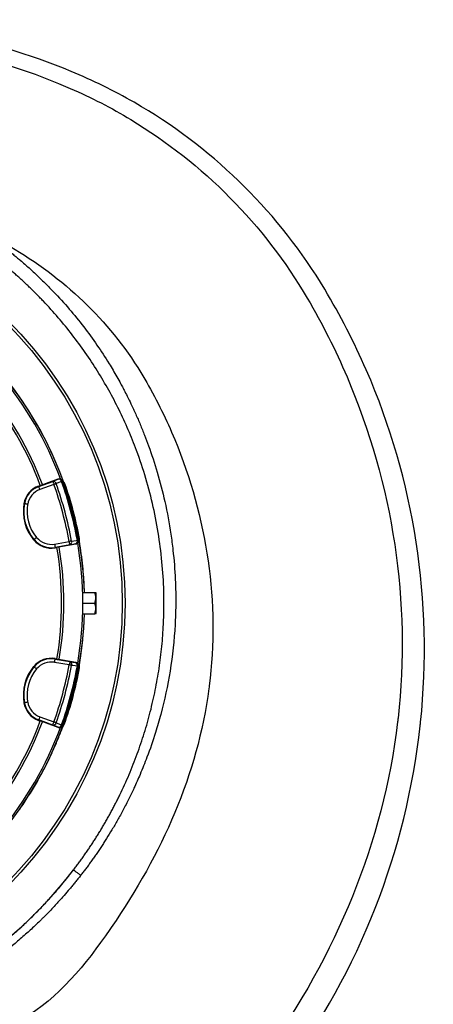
# Model space of a CAD drawing. Header units: millimetres. Extents: x 2363 to 4557, y 1092 to 5762.
# Tile 26 of 26: x 3813 to 4557, y 3990 to 5762. Entities that reach past the tile are written whole.
import ezdxf

# ---------------------------------------------------------------- set-up
doc = ezdxf.new("R2010")
doc.units = ezdxf.units.MM
doc.header["$LTSCALE"] = 2

msp = doc.modelspace()

# ---------------------------------------------------------------- linework, layer by layer
at = {"color": 7, "linetype": 'Continuous', "lineweight": 25}
for p, q in [((3847.8, 4922), (3873, 4931.2)), ((3850.5, 4923.9), (3882.6, 4935.6)), ((3882.7, 4935.1), (3882.6, 4935.6)), ((3890.4, 4931.5), (3890.3, 4931.9)), ((3892.8, 4929.5), (3893, 4928.9)), ((3894.7, 4926.8), (3894.7, 4926.8)), ((3847.5, 4922.8), (3850.5, 4923.9)), ((3847.5, 4922.8), (3847.8, 4922)), ((3875.1, 4925.6), (3849.8, 4916.4)), ((3821, 4891.1), (3821.9, 4891)), ((3838.5, 4825.8), (3839.2, 4826.3)), ((3876.1, 4818.3), (3902.5, 4823)), ((3918.9, 4825), (3918.8, 4825.5)), ((3920.9, 4825.2), (3920.9, 4827.9)), ((3903.6, 4817.1), (3877.1, 4812.4)), ((3877.3, 4811.6), (3877.1, 4812.4)), ((3877.3, 4811.6), (3880.4, 4812.1)), ((3914.1, 4818.1), (3880.4, 4812.1)), ((3914.1, 4818.1), (3914, 4818.5)), ((3922.5, 4811.5), (3922.2, 4813.6)), ((3926.5, 4730.9), (3948.5, 4730.9)), ((3950.8, 4729.9), (3950.2, 4730.9)), ((3950.8, 4693.9), (3950.8, 4729.9)), ((3926.8, 4711.9), (3948.5, 4711.9)), ((3926.5, 4692.9), (3948.5, 4692.9)), ((3950.2, 4692.9), (3950.8, 4693.9)), ((3877.3, 4612.2), (3877.1, 4611.3)), ((3877.1, 4611.3), (3903.6, 4606.7)), ((3877.3, 4612.2), (3880.4, 4611.6)), ((3880.4, 4611.6), (3914.1, 4605.7)), ((3838.5, 4597.9), (3839.2, 4597.4)), ((3902.5, 4600.8), (3876.1, 4605.4)), ((3914, 4605.2), (3914.1, 4605.7)), ((3918.8, 4598.2), (3918.9, 4598.7)), ((3921, 4598.6), (3920.8, 4600.9)), ((3920.9, 4595.8), (3920.9, 4598.6)), ((3821, 4532.6), (3821.9, 4532.8)), ((3847.5, 4500.9), (3847.8, 4501.7)), ((3873, 4492.6), (3847.8, 4501.7)), ((3849.8, 4507.4), (3875.1, 4498.2)), ((3847.5, 4500.9), (3850.5, 4499.9)), ((3882.6, 4488.2), (3850.5, 4499.9)), ((3882.6, 4488.2), (3882.7, 4488.6)), ((3890.3, 4491.8), (3890.4, 4492.3)), ((3892.1, 4490.9), (3893.4, 4493.3)), ((3893.4, 4493.3), (3893.5, 4493.5)), ((3886.6, 4478.2), (3887.4, 4480.3))]:
    msp.add_line(p, q, dxfattribs=at)
at = {"color": 7, "linetype": 'Continuous', "lineweight": 25, "flags": 128}
for points in [[(3873, 4931.2), (3878, 4933.2), (3882.7, 4935.1)], [(3873, 4931.2), (3873.1, 4931), (3873.2, 4930.7), (3873.4, 4930.2), (3873.6, 4929.5), (3873.9, 4928.6), (3874.3, 4927.7), (3874.7, 4926.6), (3875.1, 4925.6)], [(3879.1, 4927), (3878.6, 4926.8), (3878.2, 4926.7), (3877.7, 4926.5), (3877.2, 4926.3), (3876.7, 4926.1), (3876.2, 4925.9), (3875.6, 4925.7), (3875.1, 4925.6)], [(3888.8, 4930.9), (3880.9, 4927.7), (3879.1, 4927)], [(3890.4, 4931.5), (3890.4, 4931.5), (3890.3, 4931.5), (3890.2, 4931.4), (3890, 4931.3), (3889.8, 4931.3), (3889.5, 4931.2), (3889.2, 4931), (3888.8, 4930.9)], [(3849.8, 4916.4), (3849.4, 4917.4), (3849, 4918.5), (3848.7, 4919.4), (3848.4, 4920.3), (3848.1, 4921), (3847.9, 4921.5), (3847.8, 4921.9), (3847.8, 4922)], [(3827.8, 4890), (3826.7, 4890.1), (3825.6, 4890.3), (3824.6, 4890.5), (3823.7, 4890.7), (3822.9, 4890.8), (3822.4, 4890.9), (3822, 4890.9), (3821.9, 4891)], [(3843.8, 4830.2), (3842.9, 4829.4), (3842.1, 4828.7), (3841.3, 4828.1), (3840.6, 4827.5), (3840, 4827), (3839.6, 4826.7), (3839.3, 4826.4), (3839.2, 4826.3)], [(3906.7, 4823.7), (3906.3, 4823.7), (3905.8, 4823.6), (3905.3, 4823.5), (3904.8, 4823.4), (3904.3, 4823.3), (3903.7, 4823.2), (3903.1, 4823.1), (3902.5, 4823)], [(3903.6, 4817.1), (3903.6, 4817.2), (3903.5, 4817.6), (3903.4, 4818.1), (3903.3, 4818.9), (3903.1, 4819.7), (3902.9, 4820.8), (3902.7, 4821.8), (3902.5, 4823)], [(3906.7, 4823.7), (3915.1, 4824.9), (3917.1, 4825.2)], [(3918.8, 4825.5), (3918.8, 4825.5), (3918.7, 4825.5), (3918.6, 4825.5), (3918.4, 4825.4), (3918.1, 4825.4), (3917.8, 4825.3), (3917.5, 4825.3), (3917.1, 4825.2)], [(3876.1, 4818.3), (3876.3, 4817.2), (3876.5, 4816.1), (3876.7, 4815.1), (3876.8, 4814.2), (3876.9, 4813.5), (3877, 4812.9), (3877.1, 4812.5), (3877.1, 4812.4)], [(3914, 4818.5), (3908.9, 4817.8), (3903.6, 4817.1)], [(3876.1, 4605.4), (3876.3, 4606.6), (3876.5, 4607.7), (3876.7, 4608.7), (3876.8, 4609.5), (3876.9, 4610.3), (3877, 4610.8), (3877.1, 4611.2), (3877.1, 4611.3)], [(3843.8, 4593.6), (3842.9, 4594.3), (3842.1, 4595), (3841.3, 4595.7), (3840.6, 4596.2), (3840, 4596.7), (3839.6, 4597.1), (3839.3, 4597.3), (3839.2, 4597.4)], [(3903.6, 4606.7), (3903.6, 4606.5), (3903.5, 4606.2), (3903.4, 4605.6), (3903.3, 4604.9), (3903.1, 4604), (3902.9, 4603), (3902.7, 4601.9), (3902.5, 4600.8)], [(3906.7, 4600), (3906.3, 4600.1), (3905.8, 4600.2), (3905.3, 4600.3), (3904.8, 4600.4), (3904.3, 4600.5), (3903.7, 4600.6), (3903.1, 4600.7), (3902.5, 4600.8)], [(3903.6, 4606.7), (3908.9, 4605.9), (3914, 4605.2)], [(3917.1, 4598.5), (3908.7, 4599.7), (3906.7, 4600)], [(3918.8, 4598.2), (3918.8, 4598.2), (3918.7, 4598.2), (3918.6, 4598.3), (3918.4, 4598.3), (3918.1, 4598.4), (3917.8, 4598.4), (3917.5, 4598.5), (3917.1, 4598.5)], [(3827.8, 4533.8), (3826.7, 4533.6), (3825.6, 4533.4), (3824.6, 4533.2), (3823.7, 4533.1), (3822.9, 4533), (3822.4, 4532.9), (3822, 4532.8), (3821.9, 4532.8)], [(3849.8, 4507.4), (3849.4, 4506.3), (3849, 4505.3), (3848.7, 4504.3), (3848.4, 4503.5), (3848.1, 4502.8), (3847.9, 4502.2), (3847.8, 4501.9), (3847.8, 4501.7)], [(3873, 4492.6), (3873.1, 4492.7), (3873.2, 4493), (3873.4, 4493.6), (3873.6, 4494.3), (3873.9, 4495.1), (3874.3, 4496.1), (3874.7, 4497.1), (3875.1, 4498.2)], [(3882.7, 4488.6), (3878, 4490.5), (3873, 4492.6)], [(3879.1, 4496.8), (3878.6, 4496.9), (3878.2, 4497.1), (3877.7, 4497.2), (3877.2, 4497.4), (3876.7, 4497.6), (3876.2, 4497.8), (3875.6, 4498), (3875.1, 4498.2)], [(3879.1, 4496.8), (3886.9, 4493.6), (3888.8, 4492.8)], [(3890.4, 4492.3), (3890.4, 4492.3), (3890.3, 4492.3), (3890.2, 4492.3), (3890, 4492.4), (3889.8, 4492.5), (3889.5, 4492.6), (3889.2, 4492.7), (3888.8, 4492.8)]]:
    msp.add_lwpolyline(points, dxfattribs=at)
at = {"color": 7, "linetype": 'Continuous', "lineweight": 25}
for radius in [720, 715]:
    msp.add_circle((3282.8, 4711.9), radius, dxfattribs=at)
for centre, radius, start, end in [((3282.8, 4711.9), 647.2, 1.6823, 178.3177), ((3282.8, 4711.9), 644, 20.3419, 39.6687), ((3282.8, 4711.9), 647.4, 21.2628, 38.7372), ((3282.8, 4711.9), 606, 20.4781, 39.5219), ((3282.8, 4711.9), 610, 20.475, 39.525), ((3873.7, 4925.7), 5.53, 13.3353, 96.8976), ((3238.3, 4700), 679.8, 10.4915, 19.5085), ((3884.8, 4929.5), 6, 19.5643, 110.0171), ((3883.4, 4929.6), 5.53, 13.3564, 96.9026), ((3238.3, 4700), 690.2, 10.4534, 19.5466), ((3238.3, 4700), 692, 10.4534, 19.5466), ((3282.8, 4711.9), 648.6, 10.3217, 19.3505), ((3861.5, 4884.2), 41, 110, 170.3486), ((3861.5, 4884.2), 40.2, 110, 170.3486), ((3861.5, 4884.2), 34.2, 110, 170.3486), ((3238.3, 4700), 675.5, 10.4915, 19.5085), ((3900.9, 4877.5), 81, 170.3486, 219.6514), ((3900.9, 4877.5), 80.2, 170.3486, 219.6514), ((3900.9, 4877.5), 74.2, 170.3486, 219.6514), ((3870.2, 4852), 41, 219.6514, 280), ((3870.2, 4852), 40.2, 219.6514, 280), ((3870.2, 4852), 34.2, 219.6514, 280), ((3901.4, 4822.2), 5.53, 293.1029, 16.6634), ((3912.9, 4824.4), 6, 279.983, 10.4359), ((3911.8, 4823.6), 5.53, 293.0968, 16.6446), ((3282.8, 4711.9), 606, 350.4781, 9.5219), ((3282.8, 4711.9), 610, 350.475, 9.525), ((3282.8, 4711.9), 644, 350.3397, 9.6742), ((3282.8, 4711.9), 647.2, 287.2138, 358.3177), ((3870.2, 4571.8), 41, 80, 140.3486), ((3870.2, 4571.8), 40.2, 80, 140.3486), ((3900.9, 4546.2), 81, 140.3486, 189.6514), ((3900.9, 4546.2), 80.2, 140.3486, 189.6514), ((3900.9, 4546.2), 74.2, 140.3486, 189.6514), ((3870.2, 4571.8), 34.2, 80, 140.3486), ((3238.3, 4723.8), 675.5, 340.4915, 349.5085), ((3238.3, 4723.8), 679.8, 340.4915, 349.5085), ((3238.3, 4723.8), 690.2, 340.4534, 349.5466), ((3238.3, 4723.8), 692, 340.4534, 349.5466), ((3282.8, 4711.9), 648.6, 340.3217, 349.6783), ((3901.4, 4601.6), 5.53, 343.3366, 66.8971), ((3911.8, 4600.1), 5.53, 343.3554, 66.9032), ((3912.9, 4599.3), 6, 349.5641, 80.017), ((3861.5, 4539.5), 41, 189.6514, 250), ((3861.5, 4539.5), 40.2, 189.6514, 250), ((3861.5, 4539.5), 34.2, 189.6514, 250), ((3282.8, 4711.9), 606, 320.4781, 339.5219), ((3282.8, 4711.9), 610, 320.475, 339.525), ((3282.8, 4711.9), 644, 320.337, 339.6806), ((3873.7, 4498), 5.53, 263.1024, 346.6647), ((3883.4, 4494.1), 5.53, 263.0974, 346.6436), ((3884.8, 4494.3), 6, 249.9829, 340.4357), ((3282.8, 4711.9), 790, 302.5236, 322.5734)]:
    msp.add_arc(centre, radius, start, end, dxfattribs=at)
for points, knots in [([(2675, 4201.7), (2619.7, 4253.4), (2572, 4313.1), (2523.7, 4395.5), (2450.5, 4530.9), (2415.8, 4682.9), (2418.2, 4833.3), (2425.4, 5006.3), (2482.4, 5172.9), (2571.5, 5305.1), (2660.9, 5437), (2781.8, 5544.2), (2930.8, 5621.3), (3016.1, 5663.9), (3106.8, 5694.7), (3192.1, 5712.4), (3432.2, 5761.7), (3681.6, 5735.4), (3941.9, 5622.2), (4114.4, 5533), (4252.5, 5393.3), (4357.3, 5215), (4476.2, 4978.8), (4517.1, 4713.5), (4493.2, 4502.8), (4467.7, 4283.5), (4381.4, 4075.8), (4250.4, 3894.7), (4187, 3807.4), (4115.8, 3728.1), (4027.8, 3665.3), (3961.4, 3618.1), (3893.9, 3575.7), (3831.8, 3534.4)], [0.0252628, 0.0252628, 0.0252628, 0.0252628, 0.0669602, 0.0669602, 0.077375, 0.1511711, 0.1511711, 0.159594, 0.2459512, 0.2459512, 0.2467078, 0.3330342, 0.3330342, 0.3384666, 0.3852732, 0.3852732, 0.3861269, 0.5194248, 0.5194248, 0.5419953, 0.6264312, 0.6264312, 0.6556654, 0.7722824, 0.7722824, 0.7734671, 0.8949333, 0.8960231, 0.8960231, 0.9540844, 0.9540844, 0.9568991, 1, 1, 1, 1]), ([(3866.9, 3459.2), (3926.3, 3513.4), (3990.9, 3569.5), (4057.2, 3624.2), (4145.2, 3696.6), (4220.4, 3775.5), (4286.7, 3864.2), (4423.4, 4048.3), (4509.3, 4267.6), (4533.8, 4495.8), (4556.9, 4715), (4514.2, 4988), (4389.8, 5230), (4280.4, 5412.5), (4136.9, 5555.2), (3959.1, 5646.2), (3769.6, 5727.7), (3608.1, 5761.2), (3445.8, 5762.1)], [0.4317293, 0.4317293, 0.4317293, 0.4317293, 0.4748302, 0.4776449, 0.4776449, 0.5357062, 0.5357062, 0.5367961, 0.6582623, 0.6594469, 0.6594469, 0.7760639, 0.8052981, 0.8052981, 0.889734, 0.9123045, 0.9123045, 1, 1, 1, 1]), ([(3749.1, 5379.2), (3771.1, 5368.5), (3890.6, 5302.3), (3986.7, 5205.9), (4060.7, 5076), (4144.5, 4904.7), (4173.1, 4712.4), (4153.9, 4561.4), (4133.5, 4404.3), (4068.8, 4260.1), (3976.5, 4126), (3931.8, 4061.3), (3882.8, 4000.9), (3816.3, 3962.2), (3766.1, 3933.4), (3713.6, 3912.3), (3665.5, 3891)], [0.5236261, 0.5236261, 0.5236261, 0.5236261, 0.5419953, 0.6264312, 0.6264312, 0.6556654, 0.7722824, 0.7722824, 0.7734671, 0.8949333, 0.8960231, 0.8960231, 0.9540844, 0.9540844, 0.9568991, 1, 1, 1, 1]), ([(3749.1, 5379.2), (3750.2, 5378.4), (3752.3, 5376.9), (3755.6, 5374.6), (3758.9, 5372.3), (3762.2, 5370), (3765.4, 5367.6), (3768.7, 5365.2), (3772, 5362.8), (3775.3, 5360.4), (3778.6, 5357.9), (3781.8, 5355.4), (3785.1, 5352.9), (3788.4, 5350.4), (3791.7, 5347.8), (3794.9, 5345.2), (3798.2, 5342.6), (3801.5, 5339.9), (3804.7, 5337.3), (3808, 5334.5), (3811.3, 5331.8), (3818.8, 5325.5), (3830.3, 5315.4), (3845.5, 5301.4), (3860.2, 5287.1), (3879.5, 5267.4), (3902.6, 5241.8), (3928.6, 5209.7), (3952.5, 5176.9), (3969.6, 5150.5), (3981.2, 5131.2), (3988.1, 5119.3), (3993.4, 5109.9), (3997.7, 5101.9), (4001.7, 5094.4), (4007.1, 5083.6), (4014.2, 5069.2), (4022.1, 5052.2), (4030.2, 5033.5), (4037.9, 5014.5), (4048.5, 4986.1), (4061.5, 4946.4), (4075.3, 4893.4), (4084, 4846.4), (4090.1, 4799.6), (4093.5, 4757), (4094.3, 4712.1), (4092.4, 4656.9), (4085.3, 4591), (4071.5, 4526.4), (4056.6, 4474.9), (4044.2, 4438.8), (4030.8, 4405.6), (4019.8, 4380.7), (4009.5, 4359.4), (3999.7, 4340.2), (3989.5, 4321.6), (3979.6, 4304.5), (3971.4, 4291.2), (3965, 4281.1), (3960.3, 4273.8), (3955.6, 4266.8), (3950.9, 4259.9), (3946.2, 4253.2), (3941.5, 4246.6), (3936.9, 4240.2), (3932.3, 4234), (3927.7, 4227.9), (3924.6, 4224), (3923.1, 4222)], [0, 0, 0, 0, 0.003035, 0.006082, 0.009142, 0.012214, 0.015297, 0.018393, 0.021501, 0.02462, 0.027752, 0.030896, 0.034051, 0.037218, 0.040397, 0.043588, 0.046791, 0.050005, 0.053231, 0.056468, 0.059717, 0.062978, 0.078985, 0.094784, 0.110382, 0.12579, 0.157915, 0.189413, 0.220366, 0.250859, 0.261362, 0.271877, 0.282408, 0.286144, 0.292627, 0.301864, 0.31382, 0.329298, 0.344866, 0.360532, 0.376302, 0.414303, 0.456119, 0.501673, 0.523613, 0.564092, 0.599665, 0.626289, 0.690504, 0.751285, 0.777233, 0.813292, 0.83862, 0.859356, 0.875515, 0.892743, 0.908906, 0.924004, 0.938033, 0.944744, 0.951342, 0.957826, 0.964196, 0.970451, 0.976592, 0.982618, 0.988528, 0.994322, 1, 1, 1, 1]), ([(3910.1, 4231.8), (3910.9, 4232.8), (3912.5, 4234.9), (3914.9, 4238.1), (3917.3, 4241.3), (3919.7, 4244.5), (3922.1, 4247.8), (3924.4, 4251), (3926.7, 4254.2), (3929, 4257.5), (3931.3, 4260.7), (3933.6, 4264), (3935.8, 4267.3), (3938, 4270.6), (3940.3, 4273.9), (3942.5, 4277.2), (3944.6, 4280.6), (3946.8, 4283.9), (3948.9, 4287.2), (3951.1, 4290.6), (3953.2, 4294), (3955.3, 4297.4), (3957.4, 4300.7), (3959.4, 4304.1), (3961.5, 4307.6), (3963.5, 4311), (3965.5, 4314.4), (3967.5, 4317.9), (3969.5, 4321.3), (3971.4, 4324.8), (3973.4, 4328.3), (3975.3, 4331.7), (3977.2, 4335.2), (3979.1, 4338.7), (3981, 4342.3), (3982.8, 4345.8), (3984.7, 4349.3), (3986.5, 4352.9), (3988.3, 4356.4), (3990.1, 4360), (3991.8, 4363.6), (3998.8, 4377.9), (4010.4, 4403.3), (4025, 4440.4), (4037.7, 4478.1), (4048.6, 4516.5), (4057.4, 4555.4), (4064.4, 4594.6), (4069.3, 4634.1), (4072.5, 4678.3), (4073.2, 4727), (4070.4, 4780.1), (4064, 4832.9), (4054.2, 4885.1), (4040.8, 4936.5), (4025.4, 4982.7), (4008.9, 5023.9), (3992.3, 5060.1), (3973.8, 5095.4), (3953.6, 5129.7), (3931.7, 5163), (3908.1, 5195.2), (3883, 5226), (3863.4, 5247.8), (3850.5, 5261.2), (3844.9, 5266.9), (3839.3, 5272.6), (3833.6, 5278.2), (3827.9, 5283.7), (3822.1, 5289.1), (3816.2, 5294.6), (3810.4, 5299.9), (3804.4, 5305.2), (3798.4, 5310.4), (3792.4, 5315.6), (3786.2, 5320.7), (3780.1, 5325.7), (3773.9, 5330.7), (3767.6, 5335.6), (3761.3, 5340.5), (3754.9, 5345.3), (3748.5, 5350), (3742, 5354.7), (3737.7, 5357.7), (3735.5, 5359.3)], [0, 0, 0, 0, 0.003135, 0.006269, 0.009401, 0.012532, 0.015661, 0.01879, 0.021917, 0.025043, 0.028169, 0.031293, 0.034417, 0.037539, 0.040662, 0.043783, 0.046905, 0.050025, 0.053146, 0.056266, 0.059386, 0.062506, 0.065626, 0.068746, 0.071867, 0.074987, 0.078108, 0.081229, 0.084351, 0.087473, 0.090596, 0.093719, 0.096844, 0.099969, 0.103095, 0.106223, 0.109351, 0.112481, 0.115611, 0.118744, 0.121877, 0.125012, 0.156302, 0.187511, 0.218722, 0.250012, 0.281301, 0.312511, 0.343721, 0.375011, 0.416705, 0.458305, 0.5, 0.541694, 0.583294, 0.624989, 0.656278, 0.687488, 0.718698, 0.749989, 0.781278, 0.812488, 0.843698, 0.874988, 0.881257, 0.887519, 0.893777, 0.900031, 0.90628, 0.912527, 0.91877, 0.925012, 0.931253, 0.937493, 0.943733, 0.949974, 0.956216, 0.96246, 0.968707, 0.974956, 0.98121, 0.987468, 0.993731, 1, 1, 1, 1]), ([(3888.9, 4939.4), (3888.4, 4940.7), (3887.5, 4943), (3886.5, 4945.5), (3886.1, 4946.6)], [0, 0, 0, 0, 0.562871, 1, 1, 1, 1]), ([(3882.6, 4935.6), (3883.2, 4935.7), (3884.5, 4936.1), (3886.6, 4935.7), (3888.4, 4934.8), (3889.6, 4933.4), (3890.1, 4932.4), (3890.3, 4931.9)], [0, 0, 0, 0, 0.213554, 0.427098, 0.640705, 0.854433, 1, 1, 1, 1]), ([(3892.5, 4930), (3892.5, 4930), (3892.5, 4930), (3892.4, 4930.3), (3892.1, 4931.1), (3891.5, 4932.5), (3890.8, 4934.4), (3889.9, 4936.8), (3889.2, 4938.5), (3888.9, 4939.4)], [0, 0, 0, 0, 0.034983, 0.138609, 0.27905, 0.450689, 0.633397, 0.824842, 1, 1, 1, 1]), ([(3894.7, 4926.8), (3894.3, 4927.9), (3893.8, 4929.1), (3892.9, 4929.9), (3892.8, 4930)], [0, 0, 0, 0, 0.90761, 1, 1, 1, 1]), ([(3894.7, 4926.8), (3894.4, 4927.1), (3893.9, 4927.8), (3893.3, 4928.5), (3893, 4928.9)], [0, 0, 0, 0, 0.507531, 1, 1, 1, 1]), ([(3918.9, 4825), (3919, 4824.4), (3919.1, 4823), (3918.4, 4821.1), (3917.1, 4819.5), (3915.6, 4818.4), (3914.5, 4818.2), (3914.1, 4818.1)], [0, 0, 0, 0, 0.213876, 0.427754, 0.641572, 0.85527, 1, 1, 1, 1]), ([(3920.6, 4824.6), (3920.6, 4825.3), (3920.7, 4826.4), (3920.8, 4827.5), (3920.9, 4827.9)], [0, 0, 0, 0, 0.6359673, 1, 1, 1, 1]), ([(3922.2, 4813.6), (3922, 4814.5), (3921.8, 4816.3), (3921.4, 4818.8), (3921.1, 4820.9), (3920.8, 4822.4), (3920.7, 4823.2), (3920.7, 4823.5), (3920.7, 4823.5), (3920.7, 4823.5)], [0, 0, 0, 0, 0.1781699, 0.3687249, 0.5583075, 0.7444854, 0.8942229, 0.9917999, 1, 1, 1, 1]), ([(3920.8, 4822.9), (3920.8, 4822.9), (3920.8, 4823.7), (3920.9, 4824.4), (3921, 4825.2)], [0, 0, 0, 0, 0.058339, 1, 1, 1, 1]), ([(3927.8, 4767.6), (3927.1, 4774.9), (3925.7, 4789.6), (3923.6, 4804.2), (3922.5, 4811.5)], [0, 0, 0, 0, 0.499631, 1, 1, 1, 1]), ([(3929.8, 4730.9), (3929.8, 4731.3), (3929.8, 4743.6), (3928.8, 4755.8), (3927.8, 4767.6)], [0, 0, 0, 0, 0.034335, 1, 1, 1, 1]), ([(3948.5, 4711.9), (3949, 4713.5), (3950, 4716.9), (3950.3, 4721.8), (3949.8, 4726.5), (3948.9, 4729.4), (3948.5, 4730.9)], [0, 0, 0, 0, 0.264606, 0.53495, 0.765342, 1, 1, 1, 1]), ([(3948.5, 4730.9), (3948.7, 4730.9), (3949.4, 4730.9), (3950.1, 4730.9), (3950.1, 4730.9), (3950.1, 4730.9)], [0, 0, 0, 0, 0.235757, 0.737383, 1, 1, 1, 1]), ([(3948.5, 4692.9), (3949, 4694.5), (3950, 4697.9), (3950.3, 4702.8), (3949.8, 4707.5), (3948.9, 4710.4), (3948.5, 4711.9)], [0, 0, 0, 0, 0.264606, 0.53495, 0.765345, 1, 1, 1, 1]), ([(3927.8, 4656.1), (3928.3, 4662.9), (3929.2, 4675.1), (3929.6, 4687.4), (3929.8, 4692.9)], [0, 0, 0, 0, 0.552048, 1, 1, 1, 1]), ([(3950.1, 4692.9), (3950.1, 4692.9), (3950.2, 4692.9), (3949.4, 4692.9), (3948.7, 4692.9), (3948.5, 4692.9)], [0, 0, 0, 0, 0.2497628, 0.7642429, 1, 1, 1, 1]), ([(3922.5, 4612.3), (3923.4, 4618.6), (3925.3, 4631.2), (3926.8, 4645.9), (3927.6, 4654.2), (3927.8, 4656.1)], [0, 0, 0, 0, 0.433078, 0.866678, 1, 1, 1, 1]), ([(3920.7, 4600.3), (3920.7, 4600.3), (3920.7, 4600.2), (3920.7, 4600.5), (3920.8, 4601.2), (3921, 4602.6), (3921.3, 4604.5), (3921.7, 4606.8), (3921.9, 4608.6), (3922.1, 4609.4)], [0, 0, 0, 0, 0.016729, 0.1190234, 0.2575529, 0.4279355, 0.6175931, 0.8138608, 1, 1, 1, 1]), ([(3922.1, 4609.4), (3922.2, 4610.1), (3922.3, 4611), (3922.5, 4612), (3922.5, 4612.3)], [0, 0, 0, 0, 0.73517, 1, 1, 1, 1]), ([(3914.1, 4605.7), (3914.7, 4605.5), (3916, 4605.1), (3917.6, 4603.8), (3918.7, 4602.1), (3919.1, 4600.3), (3919, 4599.1), (3918.9, 4598.7)], [0, 0, 0, 0, 0.213552, 0.427099, 0.640704, 0.854432, 1, 1, 1, 1]), ([(3920.9, 4595.8), (3920.8, 4596.2), (3920.7, 4597.3), (3920.6, 4598.5), (3920.6, 4599.2)], [0, 0, 0, 0, 0.392329, 1, 1, 1, 1]), ([(3890.3, 4491.8), (3890, 4491.2), (3889.4, 4490), (3887.8, 4488.6), (3885.9, 4487.8), (3884.1, 4487.7), (3883, 4488), (3882.6, 4488.2)], [0, 0, 0, 0, 0.213877, 0.427753, 0.641574, 0.855265, 1, 1, 1, 1]), ([(3887.4, 4480.3), (3887.7, 4481.1), (3888.4, 4482.8), (3889.3, 4485.2), (3890.1, 4487.1), (3890.6, 4488.6), (3890.9, 4489.3), (3891.1, 4489.6), (3891, 4489.5), (3891, 4489.5)], [0, 0, 0, 0, 0.17817, 0.368726, 0.558308, 0.744485, 0.894223, 0.9918, 1, 1, 1, 1]), ([(3890.8, 4489), (3890.8, 4489), (3891.3, 4489.7), (3891.7, 4490.3), (3892.1, 4490.9)], [0, 0, 0, 0, 0.058339, 1, 1, 1, 1]), ([(3891.5, 4490.6), (3891.9, 4491.2), (3892.5, 4492.1), (3893.2, 4493), (3893.4, 4493.3)], [0, 0, 0, 0, 0.6359673, 1, 1, 1, 1]), ([(3869.2, 4437.6), (3872.3, 4444.3), (3875.4, 4451), (3881.1, 4464.6), (3883.9, 4471.4), (3886.6, 4478.2)], [0, 0, 0, 0, 0.5, 0.5, 1, 1, 1, 1]), ([(3813.5, 4341.1), (3818.8, 4348.7), (3824, 4356.5), (3833.9, 4372.2), (3838.8, 4380.1), (3848.1, 4396.3), (3852.5, 4404.4), (3861.1, 4420.9), (3865.3, 4429.2), (3869.2, 4437.6)], [0, 0, 0, 0, 0.25, 0.25, 0.5, 0.5, 0.75, 0.75, 1, 1, 1, 1]), ([(3707.5, 4045.8), (3708.6, 4046.5), (3710.7, 4047.8), (3713.9, 4049.9), (3717, 4051.9), (3720, 4053.9), (3722.9, 4055.8), (3725.7, 4057.7), (3728.5, 4059.6), (3731.1, 4061.4), (3733.6, 4063.1), (3740.3, 4067.8), (3750.3, 4074.9), (3761.7, 4083.5), (3770.6, 4090.3), (3777.7, 4096), (3785, 4101.9), (3792.5, 4108.2), (3800.3, 4114.8), (3808.2, 4121.8), (3816.5, 4129.3), (3825.9, 4138.1), (3837.2, 4148.9), (3850.7, 4162.6), (3862.3, 4174.9), (3871.2, 4184.7), (3876.8, 4191), (3882.1, 4197.2), (3887.3, 4203.3), (3892.2, 4209.2), (3897, 4215), (3901.5, 4220.7), (3905.9, 4226.3), (3908.7, 4229.9), (3910.1, 4231.8)], [0, 0, 0, 0, 0.014095, 0.027829, 0.041201, 0.054211, 0.06686, 0.079148, 0.091074, 0.102638, 0.113841, 0.124683, 0.19101, 0.247886, 0.279286, 0.312048, 0.346174, 0.381666, 0.418527, 0.45676, 0.496366, 0.539783, 0.596254, 0.665778, 0.748356, 0.779528, 0.809898, 0.839464, 0.868227, 0.896188, 0.923345, 0.949699, 0.975251, 1, 1, 1, 1]), ([(3923.1, 4222), (3922.3, 4221), (3920.7, 4218.9), (3918.2, 4215.7), (3915.7, 4212.6), (3913.2, 4209.6), (3910.7, 4206.5), (3908.2, 4203.5), (3905.8, 4200.5), (3903.3, 4197.5), (3898.3, 4191.6), (3889.7, 4181.7), (3879.1, 4170.1), (3869.6, 4160), (3862.8, 4152.9), (3857.2, 4147.3), (3850.8, 4141), (3843.5, 4133.8), (3834.8, 4125.7), (3822.9, 4114.8), (3807.9, 4101.6), (3789.7, 4086.6), (3775.5, 4075.6), (3765.1, 4067.8), (3759.7, 4063.9), (3755.9, 4061.2), (3753.5, 4059.4), (3750.6, 4057.4), (3747.3, 4055.1), (3743.5, 4052.5), (3739.1, 4049.4), (3734, 4046), (3728.2, 4042.1), (3721.6, 4037.8), (3716.9, 4034.9), (3714.5, 4033.3)], [0, 0, 0, 0, 0.014175, 0.028283, 0.042325, 0.056299, 0.070207, 0.084047, 0.09782, 0.111525, 0.125162, 0.179848, 0.250501, 0.291943, 0.326661, 0.354718, 0.376172, 0.421786, 0.463775, 0.502195, 0.592693, 0.675738, 0.751734, 0.782981, 0.813602, 0.822375, 0.832969, 0.845384, 0.859603, 0.875618, 0.894535, 0.916438, 0.94132, 0.969174, 1, 1, 1, 1]), ([(3910.1, 4231.8), (3910.1, 4231.8), (3910.2, 4231.7), (3910.6, 4231.5), (3910.8, 4231.3), (3911.6, 4230.8), (3912, 4230.4), (3913.1, 4229.6), (3913.7, 4229.2), (3915.1, 4228.1), (3915.9, 4227.6), (3917.4, 4226.4), (3918.2, 4225.8), (3919.7, 4224.6), (3920.5, 4224.1), (3921.9, 4223), (3922.5, 4222.5), (3923.1, 4222)], [0, 0, 0, 0, 0.125, 0.125, 0.25, 0.25, 0.375, 0.375, 0.5, 0.5, 0.625, 0.625, 0.75, 0.75, 0.875, 0.875, 1, 1, 1, 1])]:
    msp.add_open_spline(points, degree=3, knots=knots, dxfattribs=at)
at = {"color": 8, "linetype": 'Continuous', "lineweight": 25}
for points, knots in [([(3893, 4928.9), (3893, 4928.9), (3892.9, 4929.1), (3892.3, 4930.4), (3891.1, 4933.5), (3890, 4936.4), (3889.1, 4938.8), (3888.9, 4939.4)], [0, 0, 0, 0, 0.0963483, 0.4048163, 0.6017988, 0.909439, 1, 1, 1, 1]), ([(3922.2, 4813.6), (3922, 4814.5), (3921.7, 4816.9), (3921.1, 4820.3), (3920.7, 4823.2), (3920.6, 4824.4), (3920.6, 4824.5), (3920.6, 4824.6)], [0, 0, 0, 0, 0.141629, 0.406229, 0.671796, 0.939273, 1, 1, 1, 1]), ([(3920.6, 4599.2), (3920.6, 4599.4), (3920.6, 4600), (3921, 4602.8), (3921.6, 4606.1), (3921.9, 4608.6), (3922.1, 4609.4)], [0, 0, 0, 0, 0.281551, 0.564013, 0.845929, 1, 1, 1, 1]), ([(3887.4, 4480.3), (3887.7, 4481.1), (3888.6, 4483.3), (3889.8, 4486.5), (3890.9, 4489.3), (3891.4, 4490.4), (3891.5, 4490.5), (3891.5, 4490.6)], [0, 0, 0, 0, 0.141629, 0.40623, 0.671796, 0.939273, 1, 1, 1, 1])]:
    msp.add_open_spline(points, degree=3, knots=knots, dxfattribs=at)
at = {"color": 7, "linetype": 'Continuous', "lineweight": 25}
for points in [[(3920.9, 4827.9), (3920.9, 4828), (3920.9, 4828), (3920.9, 4828.1)], [(3920.9, 4595.7), (3920.9, 4595.7), (3920.9, 4595.8), (3920.9, 4595.8)]]:
    msp.add_open_spline(points, degree=3, dxfattribs=at)

doc.saveas('drawing.dxf')
